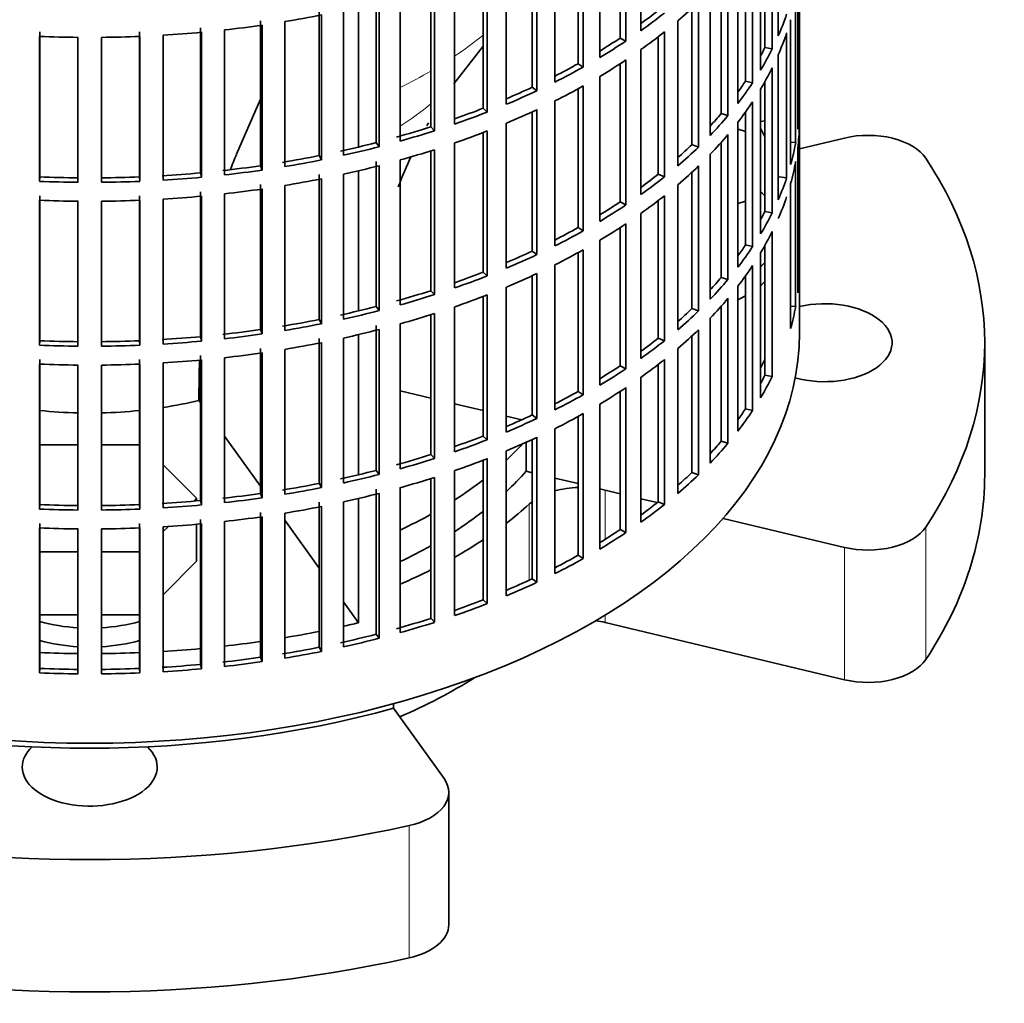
# Model space of a CAD drawing. Header units: millimetres. Extents: x 148 to 904, y -3227 to 2234.
# Tile 3 of 25: x 776 to 904, y -3219 to -3091. Entities that reach past the tile are written whole.
import ezdxf

# ---------------------------------------------------------------- set-up
doc = ezdxf.new("R2010")
doc.units = ezdxf.units.MM
for name, color, linetype in [('M5X8_UNI7687', 7, 'Continuous'), ('VSI134_ADATTATOR', 7, 'Continuous'), ('VSI134_FILTRO_A', 7, 'Continuous'), ('VSI134_SUPPORTO_', 7, 'Continuous')]:
    doc.layers.add(name, color=color, linetype=linetype)

# ---------------------------------------------------------------- blocks, each defined once
blk = doc.blocks.new('SE4')
at = {"layer": 'M5X8_UNI7687', "color": 7, "linetype": 'Continuous', "lineweight": 35}
blk.add_line((872.74, -3104.55), (872.2, -3104.65), dxfattribs=at)
at = {"layer": 'VSI134_ADATTATOR', "color": 7, "linetype": 'Continuous', "lineweight": 35}
for p, q in [((870.24, -3105.93), (869.31, -3105.62)), ((877.24, -3108.17), (883.06, -3106.77)), ((869.31, -3115.24), (870.24, -3114.93)), ((901.24, -3150.44), (901.24, -3133.29)), ((783.72, -3146.51), (778.77, -3146.51)), ((791.7, -3146.51), (786.75, -3146.51)), ((799.09, -3153.44), (794.76, -3149.11)), ((798.72, -3153.82), (799.09, -3153.44)), ((799.09, -3153.44), (799.09, -3153.78)), ((853.99, -3152.86), (852.04, -3152.39)), ((858.8, -3154.01), (856.68, -3153.5)), ((794.76, -3157.77), (795.44, -3157.09)), ((799.09, -3156.82), (799.09, -3161.61)), ((883.06, -3159.81), (867.33, -3156.05)), ((778.77, -3160.37), (783.72, -3160.37)), ((786.75, -3160.37), (791.7, -3160.37)), ((794.76, -3165.94), (799.09, -3161.61)), ((778.77, -3168.54), (783.72, -3168.54)), ((786.75, -3168.54), (791.7, -3168.54)), ((883.06, -3176.96), (852.04, -3169.54)), ((824.63, -3180.65), (831.17, -3189.77)), ((831.78, -3208.69), (831.78, -3191.54))]:
    blk.add_line(p, q, dxfattribs=at)
at = {"layer": 'VSI134_ADATTATOR', "color": 4, "linetype": 'Continuous', "lineweight": 9}
for p, q in [((852.04, -3152.39), (852.04, -3158.77)), ((842.22, -3154.18), (842.22, -3164.05)), ((893.6, -3157.19), (893.6, -3174.34)), ((883.06, -3159.81), (883.06, -3176.96)), ((852.04, -3168.59), (852.04, -3169.54)), ((826.63, -3213), (826.63, -3195.85))]:
    blk.add_line(p, q, dxfattribs=at)
at = {"layer": 'VSI134_ADATTATOR', "color": 7, "linetype": 'Continuous', "lineweight": 35}
for centre, major_axis, start_param, end_param in [((886.13, -3111.04), (8, 0), 0.364918, 1.963495), ((785.24, -3133.29), (-116, 0), 2.776675, 3.50651), ((859.74, -3118.59), (15, 0), 0.521345, 0.590756), ((859.74, -3118.59), (15, 0), -0.590756, -0.521345), ((859.74, -3121.04), (15, 0), -0.590756, -0.521345), ((859.74, -3121.04), (15, 0), -0.884183, -0.795584), ((880.49, -3133.29), (-8.75, 0), 1.122102, 5.092936), ((785.24, -3129.21), (63.5, 0), -0.554004, -0.48859), ((785.24, -3133.29), (-63.5, 0), -3.695596, -3.613113), ((785.24, -3150.44), (-116, 0), 2.776675, 3.141593), ((785.24, -3129.21), (63.5, 0), -0.730324, -0.638648), ((848.97, -3156.66), (-8, 0), 4.767108, 5.158), ((848.97, -3156.66), (-8, 0), 4.31969, 4.410413), ((785.24, -3133.29), (67.5, 0), -0.643452, -0.565747), ((848.97, -3156.66), (-8, 0), -0.648388, -0.565747), ((785.24, -3129.21), (63.5, 0), -0.884313, -0.800441), ((785.24, -3133.29), (-63.5, 0), -3.871917, -3.780241), ((886.13, -3155.54), (8, 0), 4.31969, 5.918268), ((785.24, -3133.29), (-63.5, 0), -4.025905, -3.942033), ((785.24, -3133.29), (67.5, 0), -0.794261, -0.71465), ((785.24, -3133.29), (67.5, 0), -0.93196, -0.856451), ((785.24, -3161.61), (15, 0), 4.266752, 4.611291), ((785.24, -3161.61), (15, 0), 4.813487, 5.158026), ((848.97, -3173.8), (-8, 0), 4.31969, 4.478119), ((785.24, -3164.06), (15, 0), 4.266752, 4.611291), ((785.24, -3164.06), (15, 0), 4.813487, 5.158026), ((886.13, -3172.69), (8, 0), 4.31969, 5.918268), ((785.24, -3150.44), (67.5, 0), -0.933211, -0.739599), ((785.24, -3188.28), (-8.75, 0), 0, 3.689392), ((785.24, -3188.28), (-8.75, 0), 5.735386, 6.283185), ((823.78, -3191.54), (-8, 0), 1.935714, 3.534292), ((785.24, -3133.29), (116, 0), 4.347471, 5.077307), ((823.78, -3208.69), (-8, 0), 1.935714, 3.141593), ((785.24, -3150.44), (-116, 0), 1.205879, 1.935714)]:
    blk.add_ellipse(centre, major_axis=major_axis, ratio=0.57735, start_param=start_param, end_param=end_param, dxfattribs=at)
at = {"layer": 'VSI134_FILTRO_A', "color": 7, "linetype": 'Continuous', "lineweight": 35}
for p, q in [((877.24, -3132.07), (877.24, -2967.95)), ((856.68, -3074.09), (856.68, -3092.87)), ((854.73, -3075.43), (854.73, -3094.21)), ((874.48, -3074.75), (874.48, -3093.53)), ((853.99, -3075.91), (853.99, -3093.82)), ((873.7, -3076.44), (873.7, -3095.22)), ((851.35, -3077.56), (851.35, -3096.33)), ((848.54, -3079.16), (848.54, -3097.14)), ((849.21, -3078.79), (849.21, -3097.57)), ((872.2, -3079.19), (872.2, -3097.97)), ((872.74, -3078.24), (872.74, -3095.04)), ((843.21, -3081.87), (843.21, -3100.64)), ((845.53, -3080.74), (845.53, -3099.52)), ((871.16, -3080.83), (871.16, -3099.61)), ((842.6, -3082.15), (842.6, -3100.19)), ((870.24, -3082.17), (870.24, -3099.39)), ((839.24, -3083.62), (839.24, -3102.4)), ((869.25, -3083.5), (869.25, -3102.28)), ((877.23, -3083.95), (877.23, -3102.73)), ((836.22, -3084.83), (836.22, -3102.92)), ((836.76, -3084.63), (836.76, -3103.4)), ((867.97, -3085.09), (867.97, -3103.86)), ((829.92, -3087.05), (829.92, -3105.83)), ((832.54, -3086.18), (832.54, -3104.96)), ((867.08, -3086.11), (867.08, -3103.6)), ((877.01, -3086.84), (877.01, -3105.61)), ((829.46, -3087.2), (829.46, -3105.32)), ((865.66, -3087.65), (865.66, -3106.43)), ((822.36, -3088.59), (822.36, -3107.37)), ((822.74, -3089.12), (822.74, -3107.9)), ((825.49, -3088.38), (825.49, -3107.16)), ((864.14, -3089.16), (864.14, -3107.94)), ((876.74, -3088.58), (876.74, -3107.36)), ((814.98, -3090.27), (814.98, -3109.05)), ((815.28, -3090.82), (815.28, -3109.6)), ((818.12, -3090.23), (818.12, -3109.01)), ((863.3, -3089.96), (863.3, -3107.63)), ((807.37, -3091.58), (807.37, -3110.36)), ((807.58, -3092.15), (807.58, -3110.92)), ((810.51, -3091.69), (810.51, -3110.47)), ((861.46, -3091.59), (861.46, -3110.37)), ((876.09, -3091.44), (876.09, -3110.22)), ((778.77, -3093.03), (778.77, -3111.8)), ((791.7, -3093.03), (791.7, -3111.8)), ((794.76, -3093.45), (794.76, -3112.23)), ((799.59, -3092.5), (799.59, -3111.28)), ((799.72, -3093.07), (799.72, -3111.85)), ((802.7, -3092.77), (802.7, -3111.55)), ((859.72, -3093.03), (859.72, -3111.81)), ((875.56, -3093.16), (875.56, -3111.94)), ((778.73, -3093.6), (778.73, -3112.38)), ((783.72, -3093.73), (783.72, -3112.51)), ((786.75, -3093.73), (786.75, -3112.51)), ((791.75, -3093.6), (791.75, -3112.38)), ((853.99, -3093.82), (854.73, -3094.21)), ((858.93, -3093.65), (858.93, -3111.45)), ((856.68, -3095.32), (856.68, -3114.1)), ((872.74, -3095.04), (873.7, -3095.22)), ((874.48, -3095.98), (874.48, -3114.76)), ((848.54, -3097.14), (849.21, -3097.57)), ((853.99, -3097.14), (853.99, -3115.04)), ((854.73, -3096.66), (854.73, -3115.44)), ((873.7, -3097.67), (873.7, -3116.45)), ((851.35, -3098.78), (851.35, -3117.56)), ((870.24, -3099.39), (871.16, -3099.61)), ((872.74, -3099.47), (872.74, -3116.27)), ((842.6, -3100.19), (843.21, -3100.64)), ((848.54, -3100.39), (848.54, -3118.37)), ((849.21, -3100.02), (849.21, -3118.8)), ((872.2, -3100.42), (872.2, -3119.2)), ((845.53, -3101.97), (845.53, -3120.75)), ((871.16, -3102.06), (871.16, -3120.84)), ((836.22, -3102.92), (836.76, -3103.4)), ((842.6, -3103.38), (842.6, -3121.42)), ((843.21, -3103.09), (843.21, -3121.87)), ((867.08, -3103.6), (867.97, -3103.86)), ((870.24, -3103.4), (870.24, -3120.62)), ((877.01, -3102.73), (877.23, -3102.73)), ((839.24, -3104.85), (839.24, -3123.63)), ((869.25, -3104.73), (869.25, -3123.51)), ((829.46, -3105.32), (829.92, -3105.83)), ((836.22, -3106.06), (836.22, -3124.15)), ((836.76, -3105.85), (836.76, -3124.63)), ((877.23, -3105.18), (877.23, -3123.96)), ((822.36, -3107.37), (822.74, -3107.9)), ((832.54, -3107.41), (832.54, -3126.18)), ((867.08, -3107.34), (867.08, -3124.83)), ((867.97, -3106.31), (867.97, -3125.09)), ((876.09, -3107.31), (876.74, -3107.36)), ((829.46, -3108.43), (829.46, -3126.55)), ((829.92, -3108.28), (829.92, -3127.06)), ((863.3, -3107.63), (864.14, -3107.94)), ((877.01, -3108.06), (877.01, -3126.84)), ((814.98, -3109.05), (815.28, -3109.6)), ((822.36, -3109.82), (822.36, -3128.6)), ((825.49, -3109.61), (825.49, -3128.39)), ((865.66, -3108.87), (865.66, -3127.65)), ((876.74, -3109.81), (876.74, -3128.59)), ((799.59, -3111.28), (799.72, -3111.85)), ((807.37, -3110.36), (807.58, -3110.92)), ((822.74, -3110.35), (822.74, -3129.13)), ((863.3, -3111.19), (863.3, -3128.86)), ((864.14, -3110.39), (864.14, -3129.17)), ((778.77, -3111.8), (778.73, -3112.38)), ((791.7, -3111.8), (791.75, -3112.38)), ((814.98, -3111.5), (814.98, -3130.28)), ((815.28, -3112.05), (815.28, -3130.83)), ((818.12, -3111.46), (818.12, -3130.24)), ((858.93, -3111.45), (859.72, -3111.81)), ((874.59, -3111.81), (875.56, -3111.94)), ((799.59, -3113.73), (799.59, -3132.51)), ((807.37, -3112.81), (807.37, -3131.59)), ((807.58, -3113.37), (807.58, -3132.15)), ((810.51, -3112.92), (810.51, -3131.7)), ((861.46, -3112.82), (861.46, -3131.6)), ((876.09, -3112.67), (876.09, -3131.45)), ((778.73, -3114.83), (778.73, -3133.61)), ((778.77, -3114.25), (778.77, -3133.03)), ((783.72, -3114.96), (783.72, -3133.74)), ((786.75, -3114.96), (786.75, -3133.74)), ((791.7, -3114.25), (791.7, -3133.03)), ((791.75, -3114.83), (791.75, -3133.61)), ((794.76, -3114.68), (794.76, -3133.46)), ((799.72, -3114.3), (799.72, -3133.08)), ((802.7, -3114), (802.7, -3132.78)), ((853.99, -3115.04), (854.73, -3115.44)), ((858.93, -3114.88), (858.93, -3132.68)), ((859.72, -3114.26), (859.72, -3133.03)), ((872.74, -3116.27), (873.7, -3116.45)), ((856.68, -3116.55), (856.68, -3135.32)), ((848.54, -3118.37), (849.21, -3118.8)), ((853.99, -3118.37), (853.99, -3136.27)), ((854.73, -3117.88), (854.73, -3136.66)), ((873.7, -3118.9), (873.7, -3137.68)), ((851.35, -3120.01), (851.35, -3138.79)), ((842.6, -3121.42), (843.21, -3121.87)), ((849.21, -3121.25), (849.21, -3140.03)), ((870.24, -3120.62), (871.16, -3120.84)), ((872.74, -3120.7), (872.74, -3137.5)), ((848.54, -3121.62), (848.54, -3139.6)), ((872.2, -3121.65), (872.2, -3140.43)), ((845.53, -3123.2), (845.53, -3141.98)), ((871.16, -3123.29), (871.16, -3142.07)), ((877.01, -3123.95), (877.23, -3123.96)), ((836.22, -3124.15), (836.76, -3124.63)), ((842.6, -3124.61), (842.6, -3142.64)), ((843.21, -3124.32), (843.21, -3143.1)), ((867.08, -3124.83), (867.97, -3125.09)), ((870.24, -3124.63), (870.24, -3141.85)), ((829.46, -3126.55), (829.92, -3127.06)), ((839.24, -3126.08), (839.24, -3144.86)), ((869.25, -3125.96), (869.25, -3144.74)), ((836.22, -3127.29), (836.22, -3145.38)), ((836.76, -3127.08), (836.76, -3145.86)), ((867.97, -3127.54), (867.97, -3146.32)), ((822.36, -3128.6), (822.74, -3129.13)), ((832.54, -3128.63), (832.54, -3147.41)), ((863.3, -3128.86), (864.14, -3129.17)), ((867.08, -3128.57), (867.08, -3146.06)), ((876.09, -3128.54), (876.74, -3128.59)), ((814.98, -3130.28), (815.28, -3130.83)), ((829.46, -3129.66), (829.46, -3147.78)), ((829.92, -3129.51), (829.92, -3148.29)), ((865.66, -3130.1), (865.66, -3148.88)), ((807.37, -3131.59), (807.58, -3132.15)), ((822.36, -3131.05), (822.36, -3149.83)), ((822.74, -3131.58), (822.74, -3150.36)), ((825.49, -3130.84), (825.49, -3149.62)), ((864.14, -3131.62), (864.14, -3150.4)), ((799.59, -3132.51), (799.72, -3133.08)), ((814.98, -3132.73), (814.98, -3151.51)), ((818.12, -3132.68), (818.12, -3151.46)), ((858.93, -3132.68), (859.72, -3133.03)), ((863.3, -3132.41), (863.3, -3150.09)), ((778.77, -3133.03), (778.73, -3133.61)), ((791.7, -3133.03), (791.75, -3133.61)), ((807.37, -3134.04), (807.37, -3152.82)), ((810.51, -3134.15), (810.51, -3152.93)), ((815.28, -3133.28), (815.28, -3152.06)), ((861.46, -3134.05), (861.46, -3152.83)), ((778.77, -3135.48), (778.77, -3154.26)), ((791.7, -3135.48), (791.7, -3154.26)), ((799.59, -3134.96), (799.59, -3153.74)), ((799.72, -3135.53), (799.72, -3154.31)), ((802.7, -3135.23), (802.7, -3154.01)), ((807.58, -3134.6), (807.58, -3153.38)), ((859.72, -3135.48), (859.72, -3154.26)), ((778.73, -3136.06), (778.73, -3154.84)), ((783.72, -3136.19), (783.72, -3154.97)), ((786.75, -3136.19), (786.75, -3154.97)), ((791.75, -3136.06), (791.75, -3154.84)), ((794.76, -3135.91), (794.76, -3154.69)), ((853.99, -3136.27), (854.73, -3136.66)), ((858.93, -3136.11), (858.93, -3153.91)), ((856.68, -3137.77), (856.68, -3156.55)), ((872.74, -3137.5), (873.7, -3137.68)), ((854.73, -3139.11), (854.73, -3157.89)), ((848.54, -3139.6), (849.21, -3140.03)), ((853.99, -3139.6), (853.99, -3157.5)), ((851.35, -3141.24), (851.35, -3160.02)), ((870.24, -3141.85), (871.16, -3142.07)), ((842.6, -3142.64), (843.21, -3143.1)), ((848.54, -3142.85), (848.54, -3160.83)), ((849.21, -3142.48), (849.21, -3161.26)), ((845.53, -3144.43), (845.53, -3163.21)), ((836.22, -3145.38), (836.76, -3145.86)), ((843.21, -3145.55), (843.21, -3164.33)), ((842.6, -3145.83), (842.6, -3163.87)), ((867.08, -3146.06), (867.97, -3146.32)), ((829.46, -3147.78), (829.92, -3148.29)), ((836.76, -3148.31), (836.76, -3167.09)), ((839.24, -3147.31), (839.24, -3166.09)), ((836.22, -3148.52), (836.22, -3166.6)), ((822.36, -3149.83), (822.74, -3150.36)), ((829.46, -3150.88), (829.46, -3169)), ((829.92, -3150.74), (829.92, -3169.52)), ((832.54, -3149.86), (832.54, -3168.64)), ((863.3, -3150.09), (864.14, -3150.4)), ((814.98, -3151.51), (815.28, -3152.06)), ((825.49, -3152.07), (825.49, -3170.85)), ((807.37, -3152.82), (807.58, -3153.38)), ((822.36, -3152.28), (822.36, -3171.05)), ((822.74, -3152.81), (822.74, -3171.59)), ((778.77, -3154.26), (778.73, -3154.84)), ((791.7, -3154.26), (791.75, -3154.84)), ((799.59, -3153.74), (799.72, -3154.31)), ((814.98, -3153.96), (814.98, -3172.74)), ((815.28, -3154.51), (815.28, -3173.29)), ((818.12, -3153.91), (818.12, -3172.69)), ((858.93, -3153.91), (859.72, -3154.26)), ((807.37, -3155.27), (807.37, -3174.05)), ((807.58, -3155.83), (807.58, -3174.61)), ((810.51, -3155.38), (810.51, -3174.16)), ((778.77, -3156.71), (778.77, -3175.49)), ((791.7, -3156.71), (791.7, -3175.49)), ((794.76, -3157.14), (794.76, -3175.92)), ((799.59, -3156.19), (799.59, -3174.97)), ((799.72, -3156.76), (799.72, -3175.54)), ((802.7, -3156.46), (802.7, -3175.24)), ((778.73, -3157.29), (778.73, -3176.07)), ((783.72, -3157.42), (783.72, -3176.19)), ((786.75, -3157.42), (786.75, -3176.19)), ((791.75, -3157.29), (791.75, -3176.07)), ((853.99, -3157.5), (854.73, -3157.89)), ((848.54, -3160.83), (849.21, -3161.26)), ((842.6, -3163.87), (843.21, -3164.33)), ((836.22, -3166.6), (836.76, -3167.09)), ((829.46, -3169), (829.92, -3169.52)), ((822.36, -3171.05), (822.74, -3171.59)), ((814.98, -3172.74), (815.28, -3173.29)), ((799.59, -3174.97), (799.72, -3175.54)), ((807.37, -3174.05), (807.58, -3174.61)), ((778.77, -3175.49), (778.73, -3176.07)), ((791.7, -3175.49), (791.75, -3176.07))]:
    blk.add_line(p, q, dxfattribs=at)
for centre, major_axis, start_param, end_param in [((785.24, -3061.85), (92, 0), -0.594409, -0.540055), ((785.24, -3040.62), (92, 0), -1.292541, -1.238186), ((785.24, -3059.4), (91, 0), -0.668018, -0.627022), ((785.24, -3059.4), (92, 0), -0.681676, -0.627321), ((785.24, -3080.63), (92, 0), -0.245343, -0.190989), ((785.24, -3040.62), (92, 0), -1.379807, -1.325453), ((785.24, -3040.62), (92, 0), -1.467074, -1.412719), ((785.24, -3061.85), (92, 0), -0.681676, -0.627321), ((785.24, -3083.08), (92, 0), -0.245343, -0.190989), ((785.24, -3040.62), (-92, 0), 1.499986, 1.55434), ((785.24, -3040.62), (92, 0), 4.728845, 4.783199), ((785.24, -3059.4), (91, 0), -0.757518, -0.714289), ((785.24, -3059.4), (92, 0), -0.768942, -0.714588), ((785.24, -3080.63), (91, 0), -0.299174, -0.277957), ((785.24, -3080.63), (92, 0), -0.33261, -0.278255), ((785.24, -3059.4), (91, 0), -0.846635, -0.801555), ((785.24, -3061.85), (92, 0), -0.768942, -0.714588), ((785.24, -3059.4), (92, 0), -0.856209, -0.801854), ((785.24, -3083.08), (92, 0), -0.33261, -0.278255), ((785.24, -3080.63), (91, 0), -0.394539, -0.365223), ((785.24, -3080.63), (92, 0), -0.419876, -0.365522), ((785.24, -3059.4), (91, 0), -0.935485, -0.888822), ((785.24, -3059.4), (92, 0), -0.943475, -0.889121), ((785.24, -3061.85), (92, 0), -0.856209, -0.801854), ((785.24, -3083.08), (92, 0), -0.419876, -0.365522), ((785.24, -3059.4), (91, 0), -1.024141, -0.976088), ((785.24, -3059.4), (92, 0), -1.030742, -0.976387), ((785.24, -3061.85), (92, 0), -0.943475, -0.889121), ((785.24, -3080.63), (91, 0), -0.486998, -0.45249), ((785.24, -3101.86), (92, 0), 6.212375, 6.266729), ((785.24, -3080.63), (92, 0), -0.507143, -0.452788), ((785.24, -3059.4), (91, 0), -1.118307, -1.063355), ((785.24, -3059.4), (92, 0), -1.118008, -1.063654), ((785.24, -3061.85), (92, 0), -1.030742, -0.976387), ((785.24, -3104.31), (92, 0), 6.212375, 6.266729), ((785.24, -3059.4), (91, 0), -1.205573, -1.150621), ((785.24, -3083.08), (92, 0), -0.507143, -0.452788), ((785.24, -3101.86), (92, 0), -0.158077, -0.103722), ((785.24, -3059.4), (92, 0), -1.205275, -1.15092), ((785.24, -3061.85), (92, 0), -1.118008, -1.063654), ((785.24, -3080.63), (91, 0), -0.577951, -0.539756), ((785.24, -3080.63), (92, 0), -0.594409, -0.540055), ((785.24, -3059.4), (91, 0), -1.29284, -1.237888), ((785.24, -3059.4), (92, 0), -1.292541, -1.238186), ((785.24, -3104.31), (92, 0), -0.158077, -0.103722), ((785.24, -3059.4), (91, 0), -1.467373, -1.412421), ((785.24, -3059.4), (91, 0), -1.380106, -1.325154), ((785.24, -3059.4), (92, 0), -1.379807, -1.325453), ((785.24, -3061.85), (92, 0), -1.205275, -1.15092), ((785.24, -3083.08), (92, 0), -0.594409, -0.540055), ((785.24, -3059.4), (-92, 0), 1.499986, 1.55434), ((785.24, -3059.4), (-91, 0), 1.499687, 1.554639), ((785.24, -3059.4), (91, 0), 4.728546, 4.783498), ((785.24, -3059.4), (92, 0), 4.728845, 4.783199), ((785.24, -3059.4), (92, 0), -1.467074, -1.412719), ((785.24, -3061.85), (92, 0), -1.292541, -1.238186), ((785.24, -3080.63), (91, 0), -0.668018, -0.627022), ((785.24, -3080.63), (92, 0), -0.681676, -0.627321), ((785.24, -3101.86), (92, 0), -0.245343, -0.190989), ((785.24, -3061.85), (92, 0), -1.379807, -1.325453), ((785.24, -3061.85), (-92, 0), 1.499986, 1.55434), ((785.24, -3061.85), (92, 0), 4.728845, 4.783199), ((785.24, -3061.85), (92, 0), -1.467074, -1.412719), ((785.24, -3080.63), (91, 0), -0.757518, -0.714289), ((785.24, -3083.08), (92, 0), -0.681676, -0.627321), ((785.24, -3104.31), (92, 0), -0.245343, -0.190989), ((785.24, -3080.63), (92, 0), -0.768942, -0.714588), ((785.24, -3101.86), (91, 0), -0.299174, -0.277957), ((785.24, -3101.86), (92, 0), -0.33261, -0.278255), ((785.24, -3080.63), (91, 0), -0.846635, -0.801555), ((785.24, -3080.63), (92, 0), -0.856209, -0.801854), ((785.24, -3083.08), (92, 0), -0.768942, -0.714588), ((785.24, -3104.31), (92, 0), -0.33261, -0.278255), ((785.24, -3080.63), (91, 0), -0.935485, -0.888822), ((785.24, -3083.08), (92, 0), -0.856209, -0.801854), ((785.24, -3101.86), (91, 0), -0.394539, -0.365223), ((785.24, -3101.86), (92, 0), -0.419876, -0.365522), ((785.24, -3080.63), (92, 0), -0.943475, -0.889121), ((785.24, -3104.31), (92, 0), -0.419876, -0.365522), ((785.24, -3123.09), (92, 0), 6.212375, 6.266729), ((785.24, -3080.63), (91, 0), -1.024141, -0.976088), ((785.24, -3080.63), (92, 0), -1.030742, -0.976387), ((785.24, -3083.08), (92, 0), -0.943475, -0.889121), ((785.24, -3101.86), (91, 0), -0.486998, -0.45249), ((785.24, -3101.86), (92, 0), -0.507143, -0.452788), ((785.24, -3080.63), (91, 0), -1.118307, -1.063355), ((785.24, -3080.63), (92, 0), -1.118008, -1.063654), ((785.24, -3083.08), (92, 0), -1.030742, -0.976387), ((785.24, -3104.31), (92, 0), -0.507143, -0.452788), ((785.24, -3080.63), (91, 0), -1.205573, -1.150621), ((785.24, -3080.63), (92, 0), -1.205275, -1.15092), ((785.24, -3101.86), (91, 0), -0.577951, -0.539756), ((785.24, -3101.86), (92, 0), -0.594409, -0.540055), ((785.24, -3123.09), (92, 0), -0.158077, -0.103722), ((785.24, -3080.63), (91, 0), -1.29284, -1.237888), ((785.24, -3083.08), (92, 0), -1.118008, -1.063654), ((785.24, -3080.63), (91, 0), -1.380106, -1.325154), ((785.24, -3080.63), (92, 0), -1.292541, -1.238186), ((785.24, -3083.08), (92, 0), -1.205275, -1.15092), ((785.24, -3104.31), (92, 0), -0.594409, -0.540055), ((785.24, -3132.07), (-92, 0), 0, 3.141593), ((785.24, -3080.63), (91, 0), -1.467373, -1.412421), ((785.24, -3080.63), (92, 0), -1.379807, -1.325453), ((785.24, -3101.86), (91, 0), -0.668018, -0.627022), ((785.24, -3080.63), (-92, 0), 1.499986, 1.55434), ((785.24, -3080.63), (-91, 0), 1.499687, 1.554639), ((785.24, -3080.63), (91, 0), 4.728546, 4.783498), ((785.24, -3080.63), (92, 0), 4.728845, 4.783199), ((785.24, -3080.63), (92, 0), -1.467074, -1.412719), ((785.24, -3083.08), (92, 0), -1.292541, -1.238186), ((785.24, -3101.86), (92, 0), -0.681676, -0.627321), ((785.24, -3083.08), (92, 0), -1.467074, -1.412719), ((785.24, -3083.08), (92, 0), -1.379807, -1.325453), ((785.24, -3104.31), (92, 0), -0.681676, -0.627321), ((785.24, -3083.08), (-92, 0), 1.499986, 1.55434), ((785.24, -3083.08), (92, 0), 4.728845, 4.783199), ((785.24, -3101.86), (91, 0), -0.757518, -0.714289), ((785.24, -3101.86), (92, 0), -0.768942, -0.714588), ((785.24, -3123.09), (91, 0), -0.299174, -0.277957), ((785.24, -3123.09), (92, 0), -0.33261, -0.278255), ((785.24, -3104.31), (92, 0), -0.768942, -0.714588), ((785.24, -3101.86), (91, 0), -0.846635, -0.801555), ((785.24, -3101.86), (92, 0), -0.856209, -0.801854), ((785.24, -3123.09), (91, 0), -0.394539, -0.365223), ((785.24, -3101.86), (91, 0), -0.935485, -0.888822), ((785.24, -3101.86), (92, 0), -0.943475, -0.889121), ((785.24, -3104.31), (92, 0), -0.856209, -0.801854), ((785.24, -3123.09), (92, 0), -0.419876, -0.365522), ((785.24, -3101.86), (91, 0), -1.024141, -0.976088), ((785.24, -3104.31), (92, 0), -0.943475, -0.889121), ((785.24, -3101.86), (92, 0), -1.030742, -0.976387), ((785.24, -3123.09), (91, 0), -0.486998, -0.45249), ((785.24, -3123.09), (92, 0), -0.507143, -0.452788), ((785.24, -3101.86), (91, 0), -1.118307, -1.063355), ((785.24, -3101.86), (92, 0), -1.118008, -1.063654), ((785.24, -3104.31), (92, 0), -1.030742, -0.976387), ((785.24, -3101.86), (91, 0), -1.205573, -1.150621), ((785.24, -3101.86), (92, 0), -1.205275, -1.15092), ((785.24, -3104.31), (92, 0), -1.118008, -1.063654), ((785.24, -3123.09), (91, 0), -0.577951, -0.539756), ((785.24, -3123.09), (92, 0), -0.594409, -0.540055), ((785.24, -3101.86), (91, 0), -1.29284, -1.237888), ((785.24, -3101.86), (92, 0), -1.292541, -1.238186), ((785.24, -3101.86), (91, 0), -1.380106, -1.325154), ((785.24, -3101.86), (92, 0), -1.379807, -1.325453), ((785.24, -3104.31), (92, 0), -1.205275, -1.15092), ((785.24, -3101.86), (-91, 0), 1.499687, 1.554639), ((785.24, -3101.86), (91, 0), 4.728546, 4.783498), ((785.24, -3101.86), (91, 0), -1.467373, -1.412421), ((785.24, -3101.86), (92, 0), -1.467074, -1.412719), ((785.24, -3104.31), (92, 0), -1.292541, -1.238186), ((785.24, -3123.09), (91, 0), -0.668018, -0.627022), ((785.24, -3123.09), (92, 0), -0.681676, -0.627321), ((785.24, -3101.86), (-92, 0), 1.499986, 1.55434), ((785.24, -3101.86), (92, 0), 4.728845, 4.783199), ((785.24, -3104.31), (92, 0), -1.379807, -1.325453), ((785.24, -3104.31), (92, 0), -1.467074, -1.412719), ((785.24, -3104.31), (-92, 0), 1.499986, 1.55434), ((785.24, -3104.31), (92, 0), 4.728845, 4.783199), ((785.24, -3123.09), (91, 0), -0.757518, -0.714289), ((785.24, -3123.09), (92, 0), -0.768942, -0.714588), ((785.24, -3123.09), (91, 0), -0.846635, -0.801555), ((785.24, -3123.09), (92, 0), -0.856209, -0.801854), ((785.24, -3123.09), (91, 0), -0.935485, -0.888822), ((785.24, -3123.09), (92, 0), -0.943475, -0.889121), ((785.24, -3123.09), (91, 0), -1.024141, -0.976088), ((785.24, -3123.09), (92, 0), -1.030742, -0.976387), ((785.24, -3123.09), (91, 0), -1.118307, -1.063355), ((785.24, -3123.09), (92, 0), -1.118008, -1.063654), ((785.24, -3123.09), (91, 0), -1.205573, -1.150621), ((785.24, -3123.09), (92, 0), -1.205275, -1.15092), ((785.24, -3123.09), (91, 0), -1.29284, -1.237888), ((785.24, -3123.09), (92, 0), -1.292541, -1.238186), ((785.24, -3123.09), (91, 0), -1.467373, -1.412421), ((785.24, -3123.09), (91, 0), -1.380106, -1.325154), ((785.24, -3123.09), (92, 0), -1.379807, -1.325453), ((785.24, -3123.09), (-92, 0), 1.499986, 1.55434), ((785.24, -3123.09), (-91, 0), 1.499687, 1.554639), ((785.24, -3123.09), (91, 0), 4.728546, 4.783498), ((785.24, -3123.09), (92, 0), 4.728845, 4.783199), ((785.24, -3123.09), (92, 0), -1.467074, -1.412719)]:
    blk.add_ellipse(centre, major_axis=major_axis, ratio=0.57735, start_param=start_param, end_param=end_param, dxfattribs=at)
at = {"layer": 'VSI134_SUPPORTO_', "color": 7, "linetype": 'Continuous', "lineweight": 35}
for p, q in [((820.06, -3089.78), (820.06, -3107.94)), ((833.05, -3098.96), (836.22, -3094.88)), ((804.27, -3108.88), (807.37, -3101.75)), ((820.06, -3111.01), (820.06, -3129.17)), ((820.06, -3132.24), (820.06, -3150.4)), ((825.49, -3139.51), (829.46, -3140.46)), ((799.4, -3140.78), (799.59, -3141.05)), ((832.54, -3141.2), (836.22, -3142.08)), ((839.24, -3142.8), (841.23, -3143.27)), ((802.7, -3145.39), (807.37, -3151.89)), ((841.81, -3149.95), (841.81, -3146.19)), ((842.6, -3150.13), (841.81, -3149.95)), ((848.54, -3151.55), (845.53, -3150.83)), ((853.99, -3152.86), (851.35, -3152.23)), ((820.06, -3153.47), (820.06, -3169.58)), ((858.8, -3154.01), (856.68, -3153.5)), ((810.51, -3156.27), (814.98, -3162.49)), ((818.12, -3166.88), (820.06, -3169.58)), ((824.63, -3180.65), (824.63, -3180.07))]:
    blk.add_line(p, q, dxfattribs=at)
for start, end in [(142.5852, 143.6304), (149.9815, 150.458), (155.0988, 159.649)]:
    blk.add_arc((876.33, -3132.06), 54.49, start, end, dxfattribs=at)
at = {"layer": 'VSI134_SUPPORTO_', "color": 4, "linetype": 'Continuous', "lineweight": 9}
for centre, major_axis, start_param, end_param in [((785.24, -3072.78), (62.27, 0), -0.708032, -0.611601), ((785.24, -3072.78), (62.27, 0), -0.86805, -0.78113), ((785.24, -3084.4), (54.06, 0), -0.505195, -0.485325), ((785.24, -3084.4), (54.06, 0), -0.730964, -0.61282)]:
    blk.add_ellipse(centre, major_axis=major_axis, ratio=0.57735, start_param=start_param, end_param=end_param, dxfattribs=at)
at = {"layer": 'VSI134_SUPPORTO_', "color": 7, "linetype": 'Continuous', "lineweight": 35}
for centre, major_axis, ratio, start_param, end_param in [((785.24, -3121.04), (-91, 0), 0.57735, 3.419549, 3.440767), ((835.75, -3191.55), (-22.1, 92.39), 0.31246, 0.393934, 0.439518), ((835.75, -3191.55), (-22.1, 92.39), 0.31246, 0.847251, 0.916318), ((785.24, -3121.04), (-91, 0), 0.57735, -3.440767, -3.419549), ((785.24, -3121.04), (37, 0), 0.57735, -1.310423, -1.178097), ((785.24, -3121.04), (37, 0), 0.57735, 4.536745, 4.671462), ((785.24, -3121.04), (37, 0), 0.57735, 4.753316, 4.888033), ((785.24, -3121.04), (91, 0), 0.57735, -1.201065, -1.178097), ((785.24, -3121.04), (91, 0), 0.57735, -1.2894, -1.237888), ((785.24, -3121.04), (91, 0), 0.57735, -1.377682, -1.325154), ((785.24, -3121.04), (91, 0), 0.57735, 4.64128, 4.695752), ((785.24, -3121.04), (91, 0), 0.57735, 4.729026, 4.783498), ((785.24, -3121.04), (91, 0), 0.57735, -1.46593, -1.412421), ((785.24, -3133.29), (-91, 0), 0.57735, 1.123125, 2.018468)]:
    blk.add_ellipse(centre, major_axis=major_axis, ratio=ratio, start_param=start_param, end_param=end_param, dxfattribs=at)

msp = doc.modelspace()

# ---------------------------------------------------------------- block references
msp.add_blockref('SE4', (0, 0))

doc.saveas('drawing.dxf')
